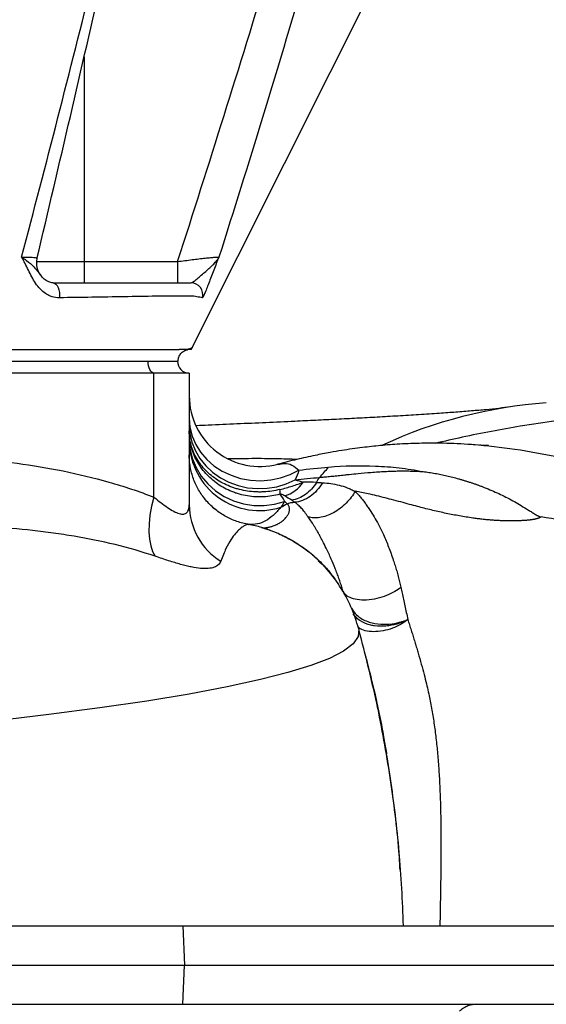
# Model space of a CAD drawing. Header units: millimetres. Extents: x 1316 to 5095, y 766 to 6162.
# Tile 10 of 25: x 2688 to 2957, y 1526 to 2028. Entities that reach past the tile are written whole.
import ezdxf

# ---------------------------------------------------------------- set-up
doc = ezdxf.new("R2010")
doc.units = ezdxf.units.MM
doc.header["$LTSCALE"] = 2

msp = doc.modelspace()

# ---------------------------------------------------------------- linework, layer by layer
at = {"color": 8, "linetype": 'Continuous', "lineweight": 25}
for p, q in [((2721.14, 2009.15), (2721.14, 1904.73)), ((2696.88, 1904.73), (2721.14, 1904.73)), ((2811.7, 1769.07), (2812.6, 1768.84))]:
    msp.add_line(p, q, dxfattribs=at)
at = {"color": 7, "linetype": 'Continuous', "lineweight": 25}
for p, q in [((2721.14, 1904.73), (2721.14, 1893.86)), ((2721.14, 1904.73), (2768.91, 1904.73)), ((2768.91, 1904.73), (2768.91, 1893.86)), ((2564.51, 1853.86), (2753.83, 1853.86)), ((2753.83, 1853.86), (2768.83, 1853.86)), ((2756.83, 1847.86), (2262.83, 1847.86)), ((2756.83, 1784.51), (2756.83, 1847.86)), ((2774.83, 1847.86), (2756.83, 1847.86)), ((2774.83, 1847.86), (2774.83, 1780.65)), ((2806.31, 1770.41), (2804.47, 1770.78)), ((2771.55, 1565.86), (2772.43, 1545.86)), ((2771.55, 1565.86), (3239.07, 1565.86)), ((2771.55, 1525.86), (2772.43, 1545.86)), ((2772.43, 1545.86), (3238.73, 1545.86)), ((2771.55, 1525.86), (3239.07, 1525.86))]:
    msp.add_line(p, q, dxfattribs=at)
at = {"color": 7, "linetype": 'Continuous', "lineweight": 25, "flags": 128}
for points in [[(2775.84, 1859.86), (2823.47, 1954.77), (2870.12, 2047.75)], [(2705.31, 1893.86), (2706.07, 1893.7), (2706.79, 1893.24), (2707.43, 1892.49), (2707.96, 1891.5), (2708.35, 1890.32), (2708.58, 1889.01), (2708.64, 1887.64), (2708.53, 1886.28)], [(2756.83, 1847.86), (2756.24, 1847.97), (2755.68, 1848.31), (2755.16, 1848.87), (2754.7, 1849.62), (2754.33, 1850.52), (2754.05, 1851.56), (2753.88, 1852.69), (2753.83, 1853.86)], [(2774.83, 1824.78), (2775.2, 1820.21), (2776.31, 1815.73), (2778.13, 1811.45), (2780.63, 1807.43), (2783.76, 1803.78), (2787.44, 1800.56), (2791.61, 1797.85), (2796.18, 1795.69), (2801.05, 1794.13), (2806.12, 1793.2), (2811.29, 1792.93), (2816.45, 1793.32), (2821.49, 1794.36), (2826.32, 1796.03), (2830.82, 1798.29)], [(2774.83, 1821.59), (2775.18, 1817.03), (2776.22, 1812.56), (2777.95, 1808.27), (2780.31, 1804.24), (2783.27, 1800.54), (2786.77, 1797.26), (2790.73, 1794.45), (2795.09, 1792.17), (2799.76, 1790.47), (2804.64, 1789.37), (2809.64, 1788.9), (2814.66, 1789.07), (2819.61, 1789.87), (2824.39, 1791.3), (2828.91, 1793.31)], [(2774.83, 1814.59), (2775.22, 1809.5), (2776.4, 1804.52), (2778.34, 1799.76), (2780.99, 1795.33), (2784.3, 1791.32), (2788.2, 1787.83), (2792.59, 1784.92), (2797.38, 1782.67), (2802.47, 1781.12), (2807.74, 1780.3), (2813.08, 1780.25), (2818.38, 1780.94), (2823.5, 1782.38)], [(2756.83, 1784.51), (2755.63, 1779.9), (2754.79, 1775.38), (2754.31, 1771.03), (2754.22, 1766.92), (2754.5, 1763.14), (2755.15, 1759.75), (2756.16, 1756.81), (2757.52, 1754.38)]]:
    msp.add_lwpolyline(points, dxfattribs=at)
at = {"color": 8, "linetype": 'Continuous', "lineweight": 25, "flags": 128}
msp.add_lwpolyline([(2861.25, 1717.46), (2861.41, 1717.17), (2861.11, 1713.43), (2858.51, 1709.7), (2853.63, 1705.99), (2846.45, 1702.31), (2836.98, 1698.66), (2825.23, 1695.04), (2811.23, 1691.47), (2794.2, 1687.78), (2774.82, 1684.14), (2753.16, 1680.57), (2729.26, 1677.06), (2703.22, 1673.62), (2675.17, 1670.25)], dxfattribs=at)
at = {"color": 7, "linetype": 'Continuous', "lineweight": 25}
for centre, radius, start, end in [((2706.84, 1903.86), 10, 166.7107, 217.6834), ((2775.73, 1887.86), 6, 344.7316, 89.9137), ((2774.83, 1853.86), 6, 180, 270), ((2810.83, 1836.18), 36, 180.0082, 284.9158), ((2974.18, 1592.84), 240.39, 94.0868, 114.748), ((2810.63, 1813.53), 35.81, 181.3292, 287.7349), ((2777, 1855.6), 88.64, 316.5538, 321.088), ((2808.67, 1787.26), 12.52, 354.4821, 5.5179), ((2817.62, 1802.95), 18.8, 288.7873, 325.0275), ((2809.09, 1780.88), 34.26, 180.3859, 237.9246), ((2788.53, 1841.82), 70.59, 297.8801, 300.8727), ((2804.49, 1770.78), 0.00446, 165.9042, 194.0958), ((2806.51, 1778.23), 7.69, 259.3292, 261.957)]:
    msp.add_arc(centre, radius, start, end, dxfattribs=at)
for points in [[(2689.25, 1906.98), (2701.78, 1954.38), (2714.01, 2001.95), (2725.89, 2049.69)], [(2768.91, 1904.73), (2784.91, 1954.35), (2800.51, 2004.11), (2815.72, 2053.98)], [(2833.67, 2049.69), (2819.62, 2001.95), (2805.09, 1954.38), (2790, 1906.98)], [(2830.82, 1798.29), (2830.19, 1796.54), (2829.55, 1794.88), (2828.91, 1793.31)], [(2830.82, 1798.29), (2835.77, 1798.95), (2840.82, 1799.49), (2845.97, 1799.92)], [(2828.91, 1793.31), (2833.01, 1793.83), (2837.16, 1794.27), (2841.36, 1794.64)], [(2839.86, 1792.09), (2840.24, 1793.06), (2840.75, 1793.93), (2841.36, 1794.64)], [(2839.86, 1792.09), (2837.56, 1792.17), (2835.28, 1792.19), (2833.02, 1792.18)], [(2839.86, 1792.09), (2840.86, 1792.05), (2841.87, 1792.01), (2842.88, 1791.94)], [(2821.13, 1786.05), (2821.97, 1784.82), (2822.76, 1783.59), (2823.5, 1782.38)], [(2827.12, 1782.95), (2825.98, 1783.71), (2824.83, 1784.44), (2823.67, 1785.15)], [(2823.5, 1782.38), (2822.85, 1781.32), (2822.2, 1780.33), (2821.54, 1779.42)], [(2824.75, 1781.23), (2824.34, 1781.61), (2823.93, 1781.99), (2823.5, 1782.38)], [(2824.75, 1781.23), (2825.99, 1781.71), (2827.32, 1781.95), (2828.64, 1781.92)], [(2828.64, 1781.92), (2828.14, 1782.27), (2827.63, 1782.61), (2827.12, 1782.95)], [(2811.92, 1769.01), (2809.62, 1769.71), (2807.36, 1770.25), (2805.08, 1770.67)], [(2811.92, 1769.01), (2812.15, 1768.94), (2812.37, 1768.89), (2812.6, 1768.84)], [(2884.6, 1721.54), (2884.6, 1721.47), (2884.6, 1721.41), (2884.61, 1721.34)]]:
    msp.add_open_spline(points, degree=3, dxfattribs=at)
for points, knots in [([(2697.11, 1906.15), (2702.81, 1930.35), (2714.15, 1978.53), (2725.3, 2026.96), (2730.81, 2051.16), (2730.84, 2051.28)], [0, 0, 0, 0, 0.501177, 0.997581, 1, 1, 1, 1]), ([(2708.53, 1886.28), (2707.24, 1886.26), (2706.01, 1886.45), (2704.25, 1887), (2703.68, 1887.23), (2702.57, 1887.76), (2702.04, 1888.07), (2700.52, 1889.08), (2699.6, 1889.88), (2697.89, 1891.69), (2697.12, 1892.67), (2695.02, 1895.77), (2693.87, 1898.04), (2692.18, 1901.45), (2691.63, 1902.59), (2690.77, 1904.26), (2690.47, 1904.82), (2689.88, 1905.91), (2689.57, 1906.45), (2689.25, 1906.98)], [0, 0, 0, 0, 0.125, 0.125, 0.1875, 0.1875, 0.25, 0.25, 0.375, 0.375, 0.5, 0.5, 0.75, 0.75, 0.875, 0.875, 0.9375, 0.9375, 1, 1, 1, 1]), ([(2768.91, 1904.73), (2770.17, 1904.9), (2771.42, 1905.07), (2773.88, 1905.4), (2775.1, 1905.56), (2777.51, 1905.86), (2778.67, 1906), (2780.87, 1906.26), (2781.93, 1906.38), (2783.92, 1906.6), (2784.83, 1906.69), (2786.05, 1906.8), (2786.43, 1906.84), (2787.16, 1906.9), (2787.49, 1906.93), (2788.41, 1906.99), (2788.9, 1907.01), (2789.64, 1907.02), (2789.89, 1907.01), (2790, 1906.98)], [0, 0, 0, 0, 0.125, 0.125, 0.25, 0.25, 0.375, 0.375, 0.5, 0.5, 0.625, 0.625, 0.6875, 0.6875, 0.75, 0.75, 0.875, 0.875, 1, 1, 1, 1]), ([(2775.74, 1893.86), (2776.04, 1893.86), (2776.47, 1894.1), (2777.53, 1894.87), (2778.15, 1895.39), (2779.51, 1896.53), (2780.24, 1897.16), (2781.73, 1898.43), (2782.49, 1899.08), (2783.98, 1900.36), (2784.71, 1900.99), (2786.09, 1902.24), (2786.73, 1902.85), (2787.9, 1904.06), (2788.42, 1904.65), (2789.09, 1905.53), (2789.3, 1905.82), (2789.58, 1906.26), (2789.67, 1906.4), (2789.84, 1906.69), (2789.92, 1906.84), (2790, 1906.98)], [0, 0, 0, 0, 0.125, 0.125, 0.25, 0.25, 0.375, 0.375, 0.5, 0.5, 0.625, 0.625, 0.75, 0.75, 0.875, 0.875, 0.9375, 0.9375, 0.96875, 0.96875, 1, 1, 1, 1]), ([(2790, 1906.98), (2789.11, 1904.86), (2788.21, 1902.58), (2786.45, 1898.04), (2785.59, 1895.77), (2784.41, 1892.67), (2784.03, 1891.69), (2783.32, 1889.88), (2782.99, 1889.08), (2782.56, 1888.07), (2782.43, 1887.76), (2782.18, 1887.23), (2782.07, 1887), (2781.76, 1886.45), (2781.61, 1886.26), (2781.52, 1886.28)], [0, 0, 0, 0, 0.25, 0.25, 0.5, 0.5, 0.625, 0.625, 0.75, 0.75, 0.8125, 0.8125, 0.875, 0.875, 1, 1, 1, 1]), ([(2705.38, 1893.96), (2705.14, 1893.95), (2704.24, 1893.94), (2702.71, 1894.49), (2700.89, 1895.65), (2699.69, 1896.74), (2699.14, 1897.5), (2699.04, 1897.65)], [0, 0, 0, 0, 0.103884, 0.376715, 0.684232, 0.940013, 1, 1, 1, 1]), ([(2705.31, 1893.86), (2715.98, 1893.86), (2726.62, 1893.86), (2742.5, 1893.86), (2747.78, 1893.86), (2753.72, 1893.86), (2754.37, 1893.86), (2755.36, 1893.86), (2755.69, 1893.86), (2756.34, 1893.86), (2756.66, 1893.86), (2757.62, 1893.86), (2758.24, 1893.86), (2759.44, 1893.86), (2760.03, 1893.86), (2761.71, 1893.86), (2762.76, 1893.86), (2764.21, 1893.86), (2764.68, 1893.86), (2765.56, 1893.86), (2765.99, 1893.86), (2767.19, 1893.86), (2767.89, 1893.86), (2769.09, 1893.86), (2769.6, 1893.86), (2770.21, 1893.86), (2770.39, 1893.86), (2770.7, 1893.86), (2770.83, 1893.86), (2770.98, 1893.86), (2771.03, 1893.86), (2771.11, 1893.86), (2771.14, 1893.86), (2771.24, 1893.86), (2771.31, 1893.86), (2771.92, 1893.86), (2772.45, 1893.86), (2773.96, 1893.86), (2774.89, 1893.86), (2775.74, 1893.86)], [0, 0, 0, 0, 0.25, 0.25, 0.375, 0.375, 0.390625, 0.390625, 0.398437, 0.398437, 0.40625, 0.40625, 0.421875, 0.421875, 0.4375, 0.4375, 0.46875, 0.46875, 0.484375, 0.484375, 0.5, 0.5, 0.53125, 0.53125, 0.5625, 0.5625, 0.578125, 0.578125, 0.59375, 0.59375, 0.601562, 0.601562, 0.609375, 0.609375, 0.625, 0.625, 0.75, 0.75, 1, 1, 1, 1]), ([(2781.52, 1886.28), (2780.67, 1886.43), (2779.74, 1886.59), (2778.22, 1886.86), (2777.69, 1886.95), (2777.1, 1887.06), (2777.07, 1887.07), (2777, 1887.08), (2776.96, 1887.08), (2776.82, 1887.09), (2776.7, 1887.09), (2776.42, 1887.1), (2776.25, 1887.11), (2775.87, 1887.11), (2775.66, 1887.12), (2774.96, 1887.12), (2774.4, 1887.13), (2773.11, 1887.13), (2772.37, 1887.14), (2771.13, 1887.14), (2770.69, 1887.14), (2769.78, 1887.13), (2769.31, 1887.13), (2767.83, 1887.13), (2766.77, 1887.13), (2764.51, 1887.11), (2763.31, 1887.11), (2761.4, 1887.09), (2760.74, 1887.09), (2759.74, 1887.08), (2759.41, 1887.08), (2758.73, 1887.07), (2758.38, 1887.06), (2752.58, 1886.96), (2747.1, 1886.86), (2730.63, 1886.59), (2719.6, 1886.43), (2708.53, 1886.28)], [0, 0, 0, 0, 0.25, 0.25, 0.375, 0.375, 0.382813, 0.382813, 0.390625, 0.390625, 0.40625, 0.40625, 0.421875, 0.421875, 0.4375, 0.4375, 0.46875, 0.46875, 0.5, 0.5, 0.515625, 0.515625, 0.53125, 0.53125, 0.5625, 0.5625, 0.59375, 0.59375, 0.609375, 0.609375, 0.617188, 0.617188, 0.625, 0.625, 0.75, 0.75, 1, 1, 1, 1]), ([(2246.13, 1859.86), (2249.46, 1859.86), (2252.76, 1859.86), (2257.43, 1859.86), (2259.69, 1859.86), (2261.82, 1859.86), (2262.85, 1859.86), (2263.19, 1859.86), (2263.88, 1859.86), (2269.7, 1859.86), (2286.48, 1859.86), (2302.91, 1859.86), (2335.75, 1859.86), (2357.61, 1859.86), (2423.14, 1859.86), (2466.72, 1859.86), (2553.67, 1859.86), (2597.04, 1859.86), (2661.93, 1859.86), (2683.53, 1859.86), (2715.9, 1859.86), (2732.07, 1859.86), (2748.23, 1859.86), (2754.29, 1859.86), (2754.96, 1859.86), (2756.31, 1859.86), (2758.3, 1859.86), (2760.2, 1859.86), (2763.83, 1859.86), (2766, 1859.86), (2767.79, 1859.86)], [0, 0, 0, 0, 0.015625, 0.015625, 0.023438, 0.027344, 0.027344, 0.029297, 0.029297, 0.03125, 0.0625, 0.125, 0.125, 0.25, 0.25, 0.5, 0.5, 0.75, 0.75, 0.875, 0.875, 0.9375, 0.96875, 0.96875, 0.972656, 0.972656, 0.976563, 0.984375, 0.984375, 1, 1, 1, 1]), ([(2767.79, 1859.86), (2768.08, 1859.86), (2768.72, 1859.86), (2769.3, 1859.86), (2769.61, 1859.86)], [0.1611544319, 0.1611544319, 0.1611544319, 0.1611544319, 0.1615764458, 0.1621063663, 0.1621063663, 0.1621063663, 0.1621063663]), ([(2769.11, 1853.86), (2769.16, 1854.46), (2769.26, 1855.71), (2770.16, 1857.45), (2771.54, 1858.9), (2779.65, 1862.15), (2771.26, 1858.76), (2774.42, 1860), (2773.87, 1859.76), (2774.1, 1859.84), (2774.11, 1859.84), (2774.11, 1859.85), (2774.1, 1859.85)], [0, 0, 0, 0, 0.01883, 0.039365, 0.060671, 0.081585, 0.296624, 0.492407, 0.668783, 0.825595, 0.962705, 1, 1, 1, 1]), ([(2775.84, 1859.86), (2775.69, 1859.86), (2775.48, 1859.86), (2774.51, 1859.86), (2774.11, 1859.86), (2774, 1859.86), (2773.88, 1859.86), (2773.76, 1859.86), (2773.64, 1859.86), (2773.49, 1859.86), (2771.68, 1859.86), (2770.03, 1859.86), (2769.61, 1859.86)], [0, 0, 0, 0, 0.5536765, 0.7973165, 0.8246633, 0.85201, 0.8793566, 0.9067032, 0.9340498, 0.9616235, 0.9901436, 1, 1, 1, 1]), ([(3278.98, 1856.02), (3277.95, 1855.82), (3268.4, 1853.99), (3250.46, 1850.23), (3225.24, 1844.95), (3200.49, 1839.79), (3177.98, 1835.33), (3157.87, 1831.68), (3140.19, 1828.87), (3123.47, 1826.73), (3107.87, 1825.34), (3093.48, 1824.56), (3080.14, 1824.27), (3067.69, 1824.35), (3055.93, 1824.69), (3042.73, 1825.27), (3028.43, 1826.02), (3012.84, 1826.61), (2996.8, 1826.61), (2979.88, 1825.61), (2962.15, 1823.63), (2940.33, 1820.29), (2919.58, 1816.39), (2904.99, 1813.06), (2900.37, 1812.01)], [0, 0, 0, 0, 0.00616, 0.0575, 0.108486, 0.158404, 0.206663, 0.243831, 0.279696, 0.314477, 0.348672, 0.382892, 0.416986, 0.451832, 0.487545, 0.52412, 0.580945, 0.638791, 0.696729, 0.754282, 0.811507, 0.868615, 0.958483, 1, 1, 1, 1]), ([(2938.85, 1830.63), (2936.93, 1830.37), (2933.19, 1829.85), (2926.57, 1829.18), (2919.27, 1828.54), (2911.26, 1827.91), (2902.28, 1827.27), (2892.39, 1826.61), (2881.72, 1825.96), (2871.15, 1825.36), (2860.59, 1824.79), (2850.12, 1824.25), (2839.54, 1823.73), (2827.57, 1823.16), (2814.21, 1822.54), (2799.42, 1821.89), (2787.58, 1821.38), (2780.55, 1821.09), (2778.56, 1821.01)], [0, 0, 0, 0, 0.08295, 0.160743, 0.233534, 0.301742, 0.365663, 0.436964, 0.50256, 0.562554, 0.617659, 0.671169, 0.723544, 0.7748, 0.84346, 0.910013, 0.974436, 1, 1, 1, 1]), ([(2821.13, 1786.05), (2818.43, 1785.3), (2815.69, 1784.85), (2812.21, 1784.66), (2811.52, 1784.64), (2810.12, 1784.64), (2809.41, 1784.66), (2807.31, 1784.78), (2805.92, 1784.93), (2803.18, 1785.39), (2801.83, 1785.69), (2799.83, 1786.25), (2799.16, 1786.45), (2797.85, 1786.9), (2797.19, 1787.15), (2793.97, 1788.45), (2791.57, 1789.76), (2788.21, 1792.1), (2787.13, 1792.95), (2785.09, 1794.75), (2784.14, 1795.7), (2782.36, 1797.7), (2781.52, 1798.74), (2779.99, 1800.93), (2779.28, 1802.08), (2777.4, 1805.59), (2776.45, 1808.04), (2775.48, 1811.87), (2775.23, 1813.17), (2774.99, 1815.14), (2774.93, 1815.79), (2774.87, 1816.78), (2774.85, 1817.11), (2774.83, 1817.77), (2774.83, 1818.1), (2774.83, 1818.42)], [0, 0, 0, 0, 0.125, 0.125, 0.15625, 0.15625, 0.1875, 0.1875, 0.25, 0.25, 0.3125, 0.3125, 0.34375, 0.34375, 0.375, 0.375, 0.5, 0.5, 0.5625, 0.5625, 0.625, 0.625, 0.6875, 0.6875, 0.75, 0.75, 0.875, 0.875, 0.9375, 0.9375, 0.96875, 0.96875, 0.984375, 0.984375, 1, 1, 1, 1]), ([(2821.13, 1788.46), (2818.43, 1787.78), (2815.69, 1787.37), (2812.21, 1787.2), (2811.52, 1787.18), (2810.12, 1787.18), (2809.41, 1787.2), (2807.31, 1787.31), (2805.92, 1787.44), (2803.19, 1787.86), (2801.83, 1788.13), (2799.83, 1788.64), (2799.17, 1788.82), (2797.85, 1789.23), (2797.19, 1789.45), (2793.98, 1790.63), (2791.57, 1791.82), (2788.21, 1793.96), (2787.13, 1794.74), (2785.09, 1796.39), (2784.14, 1797.27), (2782.36, 1799.1), (2781.53, 1800.07), (2779.99, 1802.09), (2779.28, 1803.16), (2777.4, 1806.42), (2776.45, 1808.7), (2775.48, 1812.27), (2775.23, 1813.5), (2774.99, 1815.34), (2774.93, 1815.95), (2774.87, 1816.88), (2774.85, 1817.19), (2774.83, 1817.8), (2774.83, 1818.12), (2774.83, 1818.42)], [0, 0, 0, 0, 0.125, 0.125, 0.15625, 0.15625, 0.1875, 0.1875, 0.25, 0.25, 0.3125, 0.3125, 0.34375, 0.34375, 0.375, 0.375, 0.5, 0.5, 0.5625, 0.5625, 0.625, 0.625, 0.6875, 0.6875, 0.75, 0.75, 0.875, 0.875, 0.9375, 0.9375, 0.96875, 0.96875, 0.984375, 0.984375, 1, 1, 1, 1]), ([(2920.72, 1811.26), (2915.83, 1811.55), (2906.27, 1812.13), (2893.85, 1812.12), (2882.74, 1811.7), (2872.64, 1810.93), (2864.52, 1810.04), (2858, 1809.17), (2852.46, 1808.33), (2846.16, 1807.26), (2838.47, 1805.77), (2829.47, 1803.8), (2823.13, 1802.16), (2819.85, 1801.31)], [0, 0, 0, 0, 0.127793, 0.249601, 0.360521, 0.458291, 0.547775, 0.6016, 0.653745, 0.714772, 0.794777, 0.894001, 1, 1, 1, 1]), ([(3245.31, 1802.31), (3242.36, 1801.78), (3228.94, 1799.37), (3205.39, 1794.88), (3174.67, 1789.62), (3146.52, 1785.79), (3120.87, 1783.66), (3097.66, 1783.13), (3074.81, 1784.32), (3052.63, 1786.89), (3031.13, 1790.45), (3008.92, 1794.91), (2986.17, 1799.97), (2963.17, 1805), (2941.31, 1809.22), (2926.89, 1810.61), (2919.81, 1811.29)], [0, 0, 0, 0, 0.024267, 0.110361, 0.195912, 0.280793, 0.347051, 0.413096, 0.479166, 0.545325, 0.61174, 0.678493, 0.759054, 0.840095, 0.921544, 1, 1, 1, 1]), ([(2927.45, 1810.88), (2927.48, 1810.88), (2927.56, 1810.88), (2927.4, 1810.88), (2927.19, 1810.88), (2926.86, 1810.88), (2926.24, 1810.89), (2925.38, 1810.92), (2924.25, 1810.98), (2923.45, 1811.04), (2923.01, 1811.07)], [0, 0, 0, 0, 0.048897, 0.147265, 0.244854, 0.342884, 0.446044, 0.590643, 0.77577, 1, 1, 1, 1]), ([(2568.45, 1807.86), (2584.33, 1807.86), (2600.19, 1807.74), (2631.87, 1806.82), (2647.67, 1806.03), (2671.29, 1803.86), (2679.15, 1802.98), (2694.82, 1800.79), (2702.64, 1799.48), (2718.23, 1796.32), (2725.99, 1794.48), (2741.46, 1790.08), (2749.17, 1787.53), (2756.83, 1784.51)], [0, 0, 0, 0, 0.25, 0.25, 0.5, 0.5, 0.625, 0.625, 0.75, 0.75, 0.875, 0.875, 1, 1, 1, 1]), ([(2804.48, 1770.78), (2802.41, 1771.15), (2800.39, 1771.7), (2797.46, 1772.78), (2796.5, 1773.18), (2794.6, 1774.07), (2793.67, 1774.55), (2790.93, 1776.14), (2789.23, 1777.34), (2786.84, 1779.35), (2786.07, 1780.06), (2784.59, 1781.54), (2783.88, 1782.32), (2781.86, 1784.74), (2780.66, 1786.46), (2779.11, 1789.16), (2778.62, 1790.09), (2777.74, 1791.99), (2777.34, 1792.97), (2776.26, 1795.93), (2775.73, 1797.94), (2775.19, 1801.01), (2775.05, 1802.04), (2774.92, 1803.6), (2774.88, 1804.12), (2774.84, 1805.17), (2774.83, 1805.7), (2774.83, 1806.22)], [0, 0, 0, 0, 0.125, 0.125, 0.1875, 0.1875, 0.25, 0.25, 0.375, 0.375, 0.4375, 0.4375, 0.5, 0.5, 0.625, 0.625, 0.6875, 0.6875, 0.75, 0.75, 0.875, 0.875, 0.9375, 0.9375, 0.96875, 0.96875, 1, 1, 1, 1]), ([(2804.48, 1770.78), (2802.41, 1771.16), (2800.39, 1771.7), (2797.46, 1772.78), (2796.5, 1773.18), (2794.6, 1774.07), (2793.67, 1774.56), (2790.93, 1776.14), (2789.23, 1777.34), (2786.84, 1779.36), (2786.07, 1780.06), (2784.59, 1781.54), (2783.88, 1782.32), (2781.86, 1784.75), (2780.66, 1786.46), (2779.11, 1789.16), (2778.62, 1790.09), (2777.74, 1791.99), (2777.34, 1792.97), (2776.26, 1795.93), (2775.73, 1797.94), (2775.19, 1801.01), (2775.05, 1802.04), (2774.92, 1803.6), (2774.88, 1804.12), (2774.84, 1805.17), (2774.83, 1805.7), (2774.83, 1806.22)], [0, 0, 0, 0, 0.125, 0.125, 0.1875, 0.1875, 0.25, 0.25, 0.375, 0.375, 0.4375, 0.4375, 0.5, 0.5, 0.625, 0.625, 0.6875, 0.6875, 0.75, 0.75, 0.875, 0.875, 0.9375, 0.9375, 0.96875, 0.96875, 1, 1, 1, 1]), ([(2845.97, 1799.92), (2853.88, 1800.58), (2861.87, 1800.79), (2873.94, 1800.26), (2877.98, 1799.95), (2884.05, 1799.24), (2886.08, 1798.97), (2890.14, 1798.34), (2892.18, 1797.98), (2894.21, 1797.59)], [0, 0, 0, 0, 0.5, 0.5, 0.75, 0.75, 0.875, 0.875, 1, 1, 1, 1]), ([(2828.91, 1793.31), (2829.6, 1793.2), (2830.29, 1793.06), (2831.66, 1792.69), (2832.35, 1792.47), (2833.02, 1792.18)], [0, 0, 0, 0, 0.5, 0.5, 1, 1, 1, 1]), ([(2841.36, 1794.64), (2841.75, 1794.68), (2842.54, 1794.75), (2843.78, 1794.87), (2845.08, 1794.99), (2846.44, 1795.12), (2847.86, 1795.27), (2849.35, 1795.42), (2850.9, 1795.58), (2852.51, 1795.74), (2854.39, 1795.94), (2857.22, 1796.24), (2861.68, 1796.69), (2866.59, 1797.13), (2871.19, 1797.48), (2874.66, 1797.68), (2877.92, 1797.83), (2881.13, 1797.92), (2884.35, 1797.95), (2887.13, 1797.91), (2889.28, 1797.85), (2890.74, 1797.8), (2891.95, 1797.75), (2892.93, 1797.69), (2893.66, 1797.65), (2894.05, 1797.61), (2894.21, 1797.59)], [0, 0, 0, 0, 0.024022, 0.049067, 0.075133, 0.102222, 0.130333, 0.159468, 0.189628, 0.220816, 0.253035, 0.298004, 0.381878, 0.504559, 0.57289, 0.637163, 0.69739, 0.753575, 0.815644, 0.877026, 0.908689, 0.935961, 0.958781, 0.977089, 0.990834, 1, 1, 1, 1]), ([(2894.21, 1797.59), (2894.72, 1797.53), (2895.74, 1797.4), (2897.26, 1797.18), (2898.78, 1796.95), (2900.3, 1796.69), (2901.81, 1796.42), (2903.32, 1796.12), (2904.82, 1795.81), (2906.32, 1795.47), (2907.81, 1795.12), (2909.3, 1794.75), (2910.78, 1794.36), (2912.26, 1793.95), (2913.74, 1793.53), (2915.21, 1793.08), (2916.68, 1792.62), (2918.14, 1792.15), (2919.6, 1791.66), (2921.05, 1791.15), (2922.5, 1790.63), (2923.94, 1790.09), (2926.22, 1789.22), (2929.19, 1788.01), (2932.88, 1786.37), (2936.43, 1784.64), (2939.95, 1782.78), (2943.45, 1780.76), (2946.4, 1778.95), (2948.81, 1777.45), (2950.33, 1776.5), (2951.5, 1775.77), (2952.28, 1775.31), (2952.86, 1775), (2953.3, 1774.79), (2953.68, 1774.64), (2954.04, 1774.53), (2954.28, 1774.49), (2954.39, 1774.47)], [0, 0, 0, 0, 0.023626, 0.047273, 0.070941, 0.09463, 0.11834, 0.142071, 0.165821, 0.189592, 0.213381, 0.237189, 0.261014, 0.284855, 0.30871, 0.332579, 0.356459, 0.380349, 0.404247, 0.428151, 0.452059, 0.475969, 0.49988, 0.565611, 0.624984, 0.688653, 0.749993, 0.809528, 0.874956, 0.907084, 0.937457, 0.955267, 0.968717, 0.977453, 0.984354, 0.989896, 0.995103, 1, 1, 1, 1]), ([(2821.13, 1788.46), (2822.22, 1788.74), (2823.3, 1789.02), (2825.4, 1789.61), (2826.43, 1789.91), (2828.42, 1790.53), (2829.39, 1790.85), (2831.25, 1791.5), (2832.15, 1791.83), (2833.02, 1792.18)], [0, 0, 0, 0, 0.25, 0.25, 0.5, 0.5, 0.75, 0.75, 1, 1, 1, 1]), ([(2839.86, 1792.09), (2838.33, 1789.63), (2836.38, 1787.52), (2831.99, 1784.37), (2829.56, 1783.34), (2827.12, 1782.95)], [0, 0, 0, 0, 0.5, 0.5, 1, 1, 1, 1]), ([(2842.88, 1791.94), (2842.06, 1790.53), (2841.1, 1789.22), (2838.97, 1786.86), (2837.81, 1785.82), (2835.33, 1784.08), (2834.03, 1783.38), (2831.36, 1782.36), (2829.99, 1782.04), (2828.64, 1781.92)], [0, 0, 0, 0, 0.25, 0.25, 0.5, 0.5, 0.75, 0.75, 1, 1, 1, 1]), ([(2842.88, 1791.94), (2845.71, 1791.76), (2848.52, 1791.38), (2852.69, 1790.32), (2854.07, 1789.89), (2856.13, 1789.1), (2856.82, 1788.82), (2857.84, 1788.36), (2858.18, 1788.2), (2858.85, 1787.87), (2859.19, 1787.7), (2859.53, 1787.52)], [0, 0, 0, 0, 0.5, 0.5, 0.75, 0.75, 0.875, 0.875, 0.9375, 0.9375, 1, 1, 1, 1]), ([(2756.83, 1784.51), (2758.04, 1783.55), (2759.22, 1782.63), (2761.52, 1780.9), (2762.64, 1780.08), (2764.83, 1778.59), (2765.9, 1777.91), (2767.9, 1776.82), (2768.84, 1776.4), (2770.14, 1776.01), (2770.55, 1775.92), (2771.32, 1775.83), (2771.68, 1775.83), (2772.66, 1775.97), (2773.2, 1776.24), (2774.04, 1777.08), (2774.34, 1777.66), (2774.74, 1779.02), (2774.83, 1779.8), (2774.83, 1780.65)], [0, 0, 0, 0, 0.125, 0.125, 0.25, 0.25, 0.375, 0.375, 0.5, 0.5, 0.5625, 0.5625, 0.625, 0.625, 0.75, 0.75, 0.875, 0.875, 1, 1, 1, 1]), ([(2823.67, 1785.15), (2823.35, 1785.35), (2823.02, 1785.54), (2822.44, 1785.8), (2822.24, 1785.88), (2821.9, 1785.98), (2821.77, 1786.02), (2821.57, 1786.05), (2821.49, 1786.06), (2821.33, 1786.07), (2821.24, 1786.07), (2821.13, 1786.05)], [0, 0, 0, 0, 0.5, 0.5, 0.75, 0.75, 0.875, 0.875, 0.9375, 0.9375, 1, 1, 1, 1]), ([(2859.53, 1787.54), (2858.96, 1786.53), (2858.29, 1785.51), (2856.75, 1783.49), (2855.89, 1782.49), (2853.99, 1780.57), (2852.95, 1779.66), (2850.76, 1777.99), (2849.6, 1777.24), (2847.24, 1775.96), (2846.04, 1775.43), (2843.68, 1774.61), (2842.52, 1774.33), (2840.3, 1774), (2839.24, 1773.95), (2837.27, 1774.08), (2836.37, 1774.24), (2835.55, 1774.48)], [0, 0, 0, 0, 0.125, 0.125, 0.25, 0.25, 0.375, 0.375, 0.5, 0.5, 0.625, 0.625, 0.75, 0.75, 0.875, 0.875, 1, 1, 1, 1]), ([(2859.53, 1787.54), (2859.75, 1787.3), (2860.21, 1786.83), (2860.88, 1786.09), (2861.56, 1785.32), (2862.23, 1784.53), (2862.9, 1783.71), (2863.56, 1782.87), (2864.23, 1782), (2864.89, 1781.1), (2865.56, 1780.17), (2866.22, 1779.22), (2866.87, 1778.23), (2868.08, 1776.38), (2869.8, 1773.54), (2871.93, 1769.61), (2874.24, 1764.83), (2876.65, 1759.15), (2878.57, 1753.84), (2879.9, 1749.74), (2880.73, 1746.96), (2881.5, 1744.17), (2882.22, 1741.38), (2882.66, 1739.5), (2882.87, 1738.56)], [0, 0, 0, 0, 0.019579, 0.039436, 0.059579, 0.08001, 0.100735, 0.121759, 0.143085, 0.164718, 0.186662, 0.20892, 0.231494, 0.254388, 0.335541, 0.418447, 0.503251, 0.626714, 0.751293, 0.802094, 0.85235, 0.902076, 0.951287, 1, 1, 1, 1]), ([(2954.39, 1774.47), (2954.33, 1774.42), (2954.19, 1774.34), (2953.98, 1774.22), (2953.75, 1774.11), (2953.51, 1774), (2953.25, 1773.89), (2952.97, 1773.79), (2952.68, 1773.69), (2952.37, 1773.6), (2952.05, 1773.51), (2951.71, 1773.42), (2951.36, 1773.34), (2950.99, 1773.26), (2950.61, 1773.19), (2950.21, 1773.11), (2949.79, 1773.05), (2949.37, 1772.99), (2948.92, 1772.93), (2948.46, 1772.87), (2947.99, 1772.82), (2947.49, 1772.77), (2946.99, 1772.73), (2946.47, 1772.69), (2945.93, 1772.65), (2945.38, 1772.62), (2944.82, 1772.59), (2944.24, 1772.56), (2943.65, 1772.54), (2943.04, 1772.52), (2942.42, 1772.5), (2941.78, 1772.49), (2941.13, 1772.48), (2940.46, 1772.47), (2939.78, 1772.47), (2939.09, 1772.47), (2938.38, 1772.47), (2937.66, 1772.48), (2936.92, 1772.49), (2936.17, 1772.5), (2935.41, 1772.51), (2934.24, 1772.54), (2932.65, 1772.59), (2930.64, 1772.7), (2928.56, 1772.86), (2926.42, 1773.06), (2924.21, 1773.3), (2921.93, 1773.58), (2918.09, 1774.1), (2912.73, 1774.96), (2905.9, 1776.27), (2899.05, 1777.8), (2893.19, 1779.28), (2888.16, 1780.63), (2883.82, 1781.81), (2879.34, 1783.02), (2874.85, 1784.19), (2870.47, 1785.26), (2866.45, 1786.2), (2862.81, 1786.97), (2860.61, 1787.35), (2859.53, 1787.54)], [0, 0, 0, 0, 0.001848, 0.003808, 0.005886, 0.008087, 0.010416, 0.012878, 0.015473, 0.018207, 0.021081, 0.024096, 0.027256, 0.03056, 0.034011, 0.03761, 0.041358, 0.045255, 0.049303, 0.053501, 0.057852, 0.062354, 0.06701, 0.071818, 0.076781, 0.081897, 0.087168, 0.092593, 0.098173, 0.103909, 0.1098, 0.115846, 0.122049, 0.128407, 0.134922, 0.141593, 0.148421, 0.155405, 0.162546, 0.169844, 0.177299, 0.18491, 0.204129, 0.224203, 0.245139, 0.26694, 0.28961, 0.31315, 0.33756, 0.409041, 0.481814, 0.555938, 0.631469, 0.675495, 0.724029, 0.777077, 0.826771, 0.876197, 0.925368, 0.963411, 1, 1, 1, 1]), ([(2821.54, 1779.42), (2820.28, 1777.8), (2818.99, 1776.43), (2816.37, 1774.12), (2815.04, 1773.18), (2812.34, 1771.73), (2810.98, 1771.21), (2808.22, 1770.6), (2806.83, 1770.5), (2805.43, 1770.62)], [0, 0, 0, 0, 0.25, 0.25, 0.5, 0.5, 0.75, 0.75, 1, 1, 1, 1]), ([(2812.59, 1768.84), (2812.66, 1768.85), (2812.8, 1768.86), (2813.03, 1768.88), (2813.29, 1768.9), (2813.57, 1768.93), (2813.87, 1768.97), (2814.19, 1769.02), (2814.53, 1769.07), (2814.89, 1769.13), (2815.28, 1769.21), (2815.68, 1769.3), (2816.26, 1769.44), (2817.12, 1769.67), (2818.33, 1770.08), (2819.74, 1770.7), (2821.15, 1771.5), (2822.4, 1772.39), (2823.37, 1773.25), (2824.13, 1774.06), (2824.71, 1774.79), (2825.13, 1775.43), (2825.47, 1776.03), (2825.71, 1776.63), (2825.9, 1777.25), (2826, 1777.85), (2826.03, 1778.43), (2825.98, 1778.98), (2825.87, 1779.5), (2825.68, 1779.99), (2825.44, 1780.44), (2825.13, 1780.85), (2824.88, 1781.1), (2824.75, 1781.23)], [0, 0, 0, 0, 0.017048, 0.034501, 0.052358, 0.070615, 0.089269, 0.108318, 0.127755, 0.147579, 0.167783, 0.188364, 0.209317, 0.2546, 0.310505, 0.37666, 0.45263, 0.515208, 0.570332, 0.618254, 0.659189, 0.693315, 0.720777, 0.753611, 0.785225, 0.815669, 0.844991, 0.873239, 0.900459, 0.926699, 0.952005, 0.976423, 1, 1, 1, 1]), ([(2835.55, 1774.48), (2834.35, 1776.16), (2833.26, 1777.59), (2831.6, 1779.43), (2831.05, 1780), (2830.18, 1780.77), (2829.89, 1781.02), (2829.43, 1781.37), (2829.28, 1781.49), (2828.96, 1781.71), (2828.8, 1781.82), (2828.64, 1781.92)], [0, 0, 0, 0, 0.5, 0.5, 0.75, 0.75, 0.875, 0.875, 0.9375, 0.9375, 1, 1, 1, 1]), ([(2853.3, 1736.83), (2853.17, 1737.24), (2852.92, 1738.06), (2852.53, 1739.3), (2852.12, 1740.54), (2851.69, 1741.8), (2851.24, 1743.08), (2850.78, 1744.36), (2850.3, 1745.65), (2849.8, 1746.95), (2848.82, 1749.44), (2847.16, 1753.39), (2845.01, 1758.05), (2843.05, 1761.94), (2841.64, 1764.57), (2840.7, 1766.27), (2839.95, 1767.57), (2839.25, 1768.76), (2838.47, 1770.06), (2837.71, 1771.28), (2836.97, 1772.42), (2836.25, 1773.49), (2835.78, 1774.15), (2835.55, 1774.48)], [0, 0, 0, 0, 0.026148, 0.052876, 0.080169, 0.108013, 0.136391, 0.165284, 0.194675, 0.224545, 0.254875, 0.368814, 0.508709, 0.608432, 0.682033, 0.731514, 0.758085, 0.800908, 0.842658, 0.883386, 0.923147, 0.962, 1, 1, 1, 1]), ([(3217.63, 1762.1), (3197.11, 1760.06), (3162.18, 1756.9), (3118.34, 1755.56), (3088.61, 1756.45), (3065.41, 1758.17), (3027.94, 1762.28), (2989.81, 1768.73), (2961.46, 1773.37), (2954.39, 1774.47)], [0.3088393, 0.3088393, 0.3088393, 0.3088393, 0.3821756, 0.4349737, 0.4666526, 0.4880574, 0.5165971, 0.5998378, 0.6283015, 0.6283015, 0.6283015, 0.6283015]), ([(2757.52, 1754.38), (2750.73, 1756.72), (2743.87, 1758.67), (2730.05, 1762.01), (2723.08, 1763.4), (2712.55, 1765.17), (2709.03, 1765.71), (2701.97, 1766.69), (2698.42, 1767.14), (2687.77, 1768.35), (2680.64, 1768.99), (2659.19, 1770.56), (2644.78, 1771.12), (2623.02, 1771.61), (2615.74, 1771.71), (2604.78, 1771.8), (2601.12, 1771.83), (2595.63, 1771.85), (2593.79, 1771.85), (2590.12, 1771.86), (2588.28, 1771.86), (2586.45, 1771.86)], [0, 0, 0, 0, 0.125, 0.125, 0.25, 0.25, 0.3125, 0.3125, 0.375, 0.375, 0.5, 0.5, 0.75, 0.75, 0.875, 0.875, 0.9375, 0.9375, 0.96875, 0.96875, 1, 1, 1, 1]), ([(2804.48, 1770.78), (2804.54, 1770.78), (2804.47, 1770.74), (2804.14, 1770.57), (2803.87, 1770.44), (2803.15, 1770.05), (2802.71, 1769.8), (2801.69, 1769.1), (2801.11, 1768.67), (2799.84, 1767.54), (2799.15, 1766.86), (2797.69, 1765.14), (2796.91, 1764.11), (2795.29, 1761.58), (2794.45, 1760.09), (2792.71, 1756.49), (2791.81, 1754.38), (2790.89, 1751.85)], [0, 0, 0, 0, 0.125, 0.125, 0.25, 0.25, 0.375, 0.375, 0.5, 0.5, 0.625, 0.625, 0.75, 0.75, 0.875, 0.875, 1, 1, 1, 1]), ([(2805.08, 1770.67), (2805.02, 1770.69), (2804.95, 1770.7), (2804.81, 1770.72), (2804.75, 1770.73), (2804.63, 1770.76), (2804.56, 1770.77), (2804.48, 1770.78)], [0, 0, 0, 0, 0.5, 0.5, 0.75, 0.75, 1, 1, 1, 1]), ([(2804.48, 1770.78), (2804.68, 1770.75), (2804.87, 1770.72), (2805.18, 1770.66), (2805.31, 1770.64), (2805.43, 1770.62)], [0, 0, 0, 0, 0.5, 0.5, 1, 1, 1, 1]), ([(2843.8, 1749.15), (2843.64, 1749.34), (2841.91, 1751.4), (2837.72, 1755.16), (2831.22, 1760.15), (2825.14, 1763.67), (2820.21, 1765.99), (2816.81, 1767.37), (2813.69, 1768.46), (2812.5, 1768.83), (2811.88, 1769.02)], [0, 0, 0, 0, 0.019053, 0.208557, 0.41627, 0.629027, 0.72487, 0.822799, 0.908271, 1, 1, 1, 1]), ([(2790.89, 1751.85), (2790.65, 1751.17), (2790.24, 1750.56), (2789.4, 1749.79), (2789.08, 1749.56), (2788.37, 1749.14), (2787.98, 1748.96), (2786.68, 1748.49), (2785.67, 1748.28), (2783.93, 1748.14), (2783.31, 1748.12), (2782, 1748.14), (2781.32, 1748.18), (2779.16, 1748.37), (2777.6, 1748.61), (2775.05, 1749.13), (2774.17, 1749.33), (2772.34, 1749.77), (2771.4, 1750.02), (2768.48, 1750.82), (2766.43, 1751.44), (2762.14, 1752.81), (2759.89, 1753.57), (2757.52, 1754.38)], [0, 0, 0, 0, 0.125, 0.125, 0.1875, 0.1875, 0.25, 0.25, 0.375, 0.375, 0.4375, 0.4375, 0.5, 0.5, 0.625, 0.625, 0.6875, 0.6875, 0.75, 0.75, 0.875, 0.875, 1, 1, 1, 1]), ([(2861.34, 1717.45), (2860.13, 1721.25), (2857.7, 1728.83), (2851.93, 1739.11), (2846.24, 1747.1), (2841.85, 1751), (2840.65, 1752.07)], [0, 0, 0, 0, 0.300553, 0.601461, 0.890141, 1, 1, 1, 1]), ([(2882.87, 1738.56), (2882, 1737.86), (2880.96, 1737.13), (2878.53, 1735.71), (2877.13, 1735.02), (2874.04, 1733.8), (2872.36, 1733.26), (2868.88, 1732.46), (2867.09, 1732.19), (2863.68, 1732), (2862.05, 1732.06), (2859.17, 1732.49), (2857.91, 1732.86), (2855.87, 1733.78), (2855.07, 1734.34), (2853.9, 1735.55), (2853.52, 1736.19), (2853.3, 1736.83)], [0, 0, 0, 0, 0.125, 0.125, 0.25, 0.25, 0.375, 0.375, 0.5, 0.5, 0.625, 0.625, 0.75, 0.75, 0.875, 0.875, 1, 1, 1, 1]), ([(2882.87, 1738.56), (2883.09, 1737.58), (2883.54, 1735.55), (2884.22, 1732.43), (2884.92, 1729.15), (2885.64, 1725.7), (2886.13, 1723.34), (2886.37, 1722.13)], [0, 0, 0, 0, 0.180574, 0.370817, 0.570772, 0.780484, 1, 1, 1, 1]), ([(2884.61, 1721.34), (2884.76, 1721.41), (2885.08, 1721.54), (2885.53, 1721.73), (2885.96, 1721.93), (2886.24, 1722.06), (2886.37, 1722.13)], [0, 0, 0, 0, 0.255836, 0.50785, 0.755924, 1, 1, 1, 1]), ([(2886.37, 1722.13), (2886.67, 1721.23), (2887.25, 1719.45), (2888.1, 1716.78), (2888.93, 1714.12), (2889.75, 1711.48), (2890.54, 1708.85), (2891.31, 1706.24), (2892.36, 1702.62), (2893.61, 1698.16), (2894.98, 1693.03), (2896.13, 1688.45), (2897.06, 1684.36), (2897.84, 1680.56), (2898.52, 1676.88), (2899.16, 1673.14), (2899.75, 1669.35), (2900.28, 1665.49), (2900.77, 1661.57), (2901.2, 1657.6), (2901.6, 1653.56), (2901.94, 1649.47), (2902.25, 1645.31), (2902.64, 1638.98), (2903.01, 1630.23), (2903.26, 1618.8), (2903.32, 1606.68), (2903.24, 1594.59), (2903.05, 1582.28), (2902.9, 1573.59), (2902.81, 1567.96), (2902.79, 1566.59), (2902.78, 1565.86)], [0, 0, 0, 0, 0.01967, 0.039173, 0.058508, 0.077675, 0.096671, 0.115498, 0.134152, 0.174594, 0.210894, 0.243021, 0.270952, 0.295546, 0.320253, 0.345081, 0.37004, 0.395138, 0.420384, 0.445788, 0.471357, 0.4971, 0.523027, 0.549145, 0.614903, 0.684037, 0.756665, 0.832889, 0.900105, 0.975726, 0.986953, 1, 1, 1, 1]), ([(2882.46, 1594.53), (2882.3, 1597.47), (2881.44, 1613.22), (2877.6, 1641.59), (2871.05, 1679.45), (2864.69, 1704.24), (2861.51, 1716.61)], [0, 0, 0, 0, 0.071237, 0.3814481, 0.6912483, 1, 1, 1, 1]), ([(2864.09, 1705.97), (2865.12, 1702.15), (2867.07, 1694.89), (2869.53, 1684.5), (2871.43, 1675.75), (2872.8, 1668.96), (2873.79, 1663.84), (2874.57, 1659.54), (2875.11, 1656.2), (2875.41, 1654.32), (2875.53, 1653.6)], [0, 0, 0, 0, 0.231502, 0.439894, 0.613072, 0.725321, 0.814104, 0.888208, 0.95694, 1, 1, 1, 1]), ([(1320.99, 1565.86), (1325.22, 1565.86), (1332.2, 1565.86), (1346.78, 1565.86), (1352.33, 1565.86), (1364.8, 1565.86), (1371.74, 1565.86), (1394.64, 1565.86), (1412.67, 1565.86), (1453.82, 1565.86), (1476.94, 1565.86), (1527.99, 1565.86), (1555.94, 1565.86), (1616.14, 1565.86), (1648.38, 1565.86), (1716.35, 1565.86), (1752.07, 1565.86), (1826, 1565.86), (1864.19, 1565.86), (1942.34, 1565.86), (1982.33, 1565.86), (2063.57, 1565.86), (2104.82, 1565.86), (2156.75, 1565.86), (2167.17, 1565.86), (2187.96, 1565.86), (2198.33, 1565.86), (2229.32, 1565.86), (2249.84, 1565.86), (2310.81, 1565.86), (2350.68, 1565.86), (2466.68, 1565.86), (2539.25, 1565.86), (2636.75, 1565.86), (2667.32, 1565.86), (2723.47, 1565.86), (2749.02, 1565.86), (2771.55, 1565.86), (2771.55, 1565.86), (2771.55, 1565.86), (2771.55, 1565.86)], [0.0000014, 0.0000014, 0.0000014, 0.0000014, 0.0625, 0.0625, 0.09375, 0.09375, 0.125, 0.125, 0.1875, 0.1875, 0.25, 0.25, 0.3125, 0.3125, 0.375, 0.375, 0.4375, 0.4375, 0.5, 0.5, 0.5625, 0.5625, 0.625, 0.625, 0.640625, 0.640625, 0.65625, 0.65625, 0.6875, 0.6875, 0.75, 0.75, 0.875, 0.875, 0.9375, 0.9375, 1, 1, 1, 1.0000004, 1.0000004, 1.0000004, 1.0000004]), ([(1319.94, 1545.86), (1324.18, 1545.86), (1331.17, 1545.86), (1345.77, 1545.86), (1351.32, 1545.86), (1363.8, 1545.86), (1370.75, 1545.86), (1393.68, 1545.86), (1411.73, 1545.86), (1452.94, 1545.86), (1476.09, 1545.86), (1527.19, 1545.86), (1555.18, 1545.86), (1615.46, 1545.86), (1647.74, 1545.86), (1715.79, 1545.86), (1751.56, 1545.86), (1825.58, 1545.86), (1863.81, 1545.86), (1942.06, 1545.86), (1982.1, 1545.86), (2063.44, 1545.86), (2104.74, 1545.86), (2156.73, 1545.86), (2167.17, 1545.86), (2187.99, 1545.86), (2198.37, 1545.86), (2229.42, 1545.86), (2249.96, 1545.86), (2311.02, 1545.86), (2350.94, 1545.86), (2467.11, 1545.86), (2539.79, 1545.86), (2637.43, 1545.86), (2668.05, 1545.86), (2724.28, 1545.86), (2749.87, 1545.86), (2772.43, 1545.86)], [0, 0, 0, 0, 0.0625, 0.0625, 0.09375, 0.09375, 0.125, 0.125, 0.1875, 0.1875, 0.25, 0.25, 0.3125, 0.3125, 0.375, 0.375, 0.4375, 0.4375, 0.5, 0.5, 0.5625, 0.5625, 0.625, 0.625, 0.640625, 0.640625, 0.65625, 0.65625, 0.6875, 0.6875, 0.75, 0.75, 0.875, 0.875, 0.9375, 0.9375, 1, 1, 1, 1]), ([(1320.99, 1525.86), (1325.22, 1525.86), (1332.2, 1525.86), (1346.78, 1525.86), (1352.33, 1525.86), (1364.8, 1525.86), (1371.74, 1525.86), (1394.64, 1525.86), (1412.67, 1525.86), (1453.82, 1525.86), (1476.94, 1525.86), (1527.99, 1525.86), (1555.94, 1525.86), (1616.14, 1525.86), (1648.38, 1525.86), (1716.35, 1525.86), (1752.07, 1525.86), (1826, 1525.86), (1864.19, 1525.86), (1942.34, 1525.86), (1982.33, 1525.86), (2063.57, 1525.86), (2104.82, 1525.86), (2156.75, 1525.86), (2167.17, 1525.86), (2187.96, 1525.86), (2198.33, 1525.86), (2229.32, 1525.86), (2249.84, 1525.86), (2310.81, 1525.86), (2350.68, 1525.86), (2466.68, 1525.86), (2539.25, 1525.86), (2636.75, 1525.86), (2667.32, 1525.86), (2723.47, 1525.86), (2749.02, 1525.86), (2771.55, 1525.86)], [0, 0, 0, 0, 0.0624986, 0.0624986, 0.0937486, 0.0937486, 0.1249986, 0.1249986, 0.1874986, 0.1874986, 0.2499986, 0.2499986, 0.3124986, 0.3124986, 0.3749986, 0.3749986, 0.4374986, 0.4374986, 0.4999986, 0.4999986, 0.5624986, 0.5624986, 0.6249986, 0.6249986, 0.6406236, 0.6406236, 0.6562486, 0.6562486, 0.6874986, 0.6874986, 0.7499986, 0.7499986, 0.8749986, 0.8749986, 0.9374986, 0.9374986, 0.9999986, 0.9999986, 0.9999986, 0.9999986]), ([(2921.7, 1525.86), (2920.11, 1525.86), (2918.56, 1525.58), (2916.7, 1524.86), (2916.33, 1524.69), (2915.6, 1524.33), (2915.24, 1524.12), (2914.17, 1523.45), (2913.49, 1522.92), (2912.84, 1522.31)], [0, 0, 0, 0, 0.5, 0.5, 0.625, 0.625, 0.75, 0.75, 1, 1, 1, 1])]:
    msp.add_open_spline(points, degree=3, knots=knots, dxfattribs=at)
at = {"color": 8, "linetype": 'Continuous', "lineweight": 25}
for points, knots in [([(2689.25, 1906.98), (2689.7, 1906.99), (2691.91, 1907.05), (2695.15, 1906.97), (2697.03, 1906.61), (2697.07, 1906.27), (2697.08, 1906.16)], [0, 0, 0, 0, 0.090208, 0.443548, 0.819277, 1, 1, 1, 1]), ([(2689.25, 1906.98), (2689.26, 1906.97), (2689.72, 1906.69), (2690.59, 1906.13), (2692.91, 1904.51), (2695.44, 1902.32), (2697.44, 1899.68), (2698.57, 1898.23), (2699.03, 1897.65)], [0, 0, 0, 0, 0.0019193, 0.0974313, 0.1926746, 0.5487359, 0.8167557, 1, 1, 1, 1]), ([(2829.6, 1803.77), (2826.74, 1803.88), (2820.39, 1804.14), (2808.7, 1804.24), (2799.33, 1804.14), (2794.66, 1804.09)], [0, 0, 0, 0, 0.291306, 0.646308, 1, 1, 1, 1]), ([(2820.15, 1801.16), (2821.29, 1801.46), (2823.64, 1802.08), (2827.3, 1801.28), (2829.64, 1799.29), (2830.82, 1798.29)], [0, 0, 0, 0, 0.318956, 0.656596, 1, 1, 1, 1]), ([(2812.59, 1768.85), (2812.59, 1768.85), (2812.94, 1768.73), (2813.49, 1768.55), (2814.95, 1768.05), (2817.06, 1767.31), (2820.37, 1765.97), (2825.17, 1763.74), (2831.17, 1760.3), (2837.59, 1755.52), (2843.2, 1750.25), (2847.59, 1745.09), (2850.27, 1741.32), (2851.11, 1739.87), (2851.12, 1739.84)], [0, 0, 0, 0, 0.000002, 0.054038, 0.064277, 0.125744, 0.196724, 0.270236, 0.428058, 0.589514, 0.728427, 0.870325, 0.997377, 1, 1, 1, 1]), ([(2857.59, 1727.94), (2858.43, 1726.71), (2859.81, 1724.68), (2863.31, 1722.09), (2867.91, 1720.21), (2872.59, 1719.71), (2876.95, 1719.76), (2879.73, 1720.12), (2882.35, 1720.76), (2883.55, 1721.11), (2884.32, 1721.42), (2884.6, 1721.54)], [0, 0, 0, 0, 0.146054, 0.241868, 0.447704, 0.638295, 0.684205, 0.866067, 0.906321, 0.965968, 1, 1, 1, 1]), ([(2884.61, 1721.34), (2884.32, 1721.2), (2883.53, 1720.79), (2881.06, 1719.84), (2878.11, 1719.11), (2873.82, 1718.61), (2870.63, 1718.65), (2866.18, 1719.45), (2863.53, 1720.52), (2860.56, 1722.51), (2859.49, 1723.88), (2858.57, 1725.06)], [0, 0, 0, 0, 0.036805, 0.100847, 0.288652, 0.339972, 0.53123, 0.599542, 0.806097, 0.833576, 1, 1, 1, 1]), ([(2886.37, 1722.13), (2885.47, 1721.43), (2883.53, 1719.92), (2879.6, 1717.98), (2874.94, 1716.49), (2869.99, 1715.79), (2865.59, 1716.08), (2862.47, 1717.03), (2861.38, 1718.06), (2860.98, 1718.45)], [0, 0, 0, 0, 0.125156, 0.267245, 0.423392, 0.587655, 0.751927, 0.9081, 1, 1, 1, 1]), ([(2884.17, 1565.86), (2883.92, 1572.23), (2883.42, 1584.99), (2881.98, 1604.01), (2880.04, 1622.74), (2877.62, 1641.05), (2874.71, 1658.66), (2872.4, 1671.06), (2870.97, 1677.24), (2870.78, 1678.07)], [0, 0, 0, 0, 0.164608, 0.329775, 0.4936, 0.655195, 0.816196, 0.97533, 1, 1, 1, 1])]:
    msp.add_open_spline(points, degree=3, knots=knots, dxfattribs=at)

doc.saveas('drawing.dxf')
